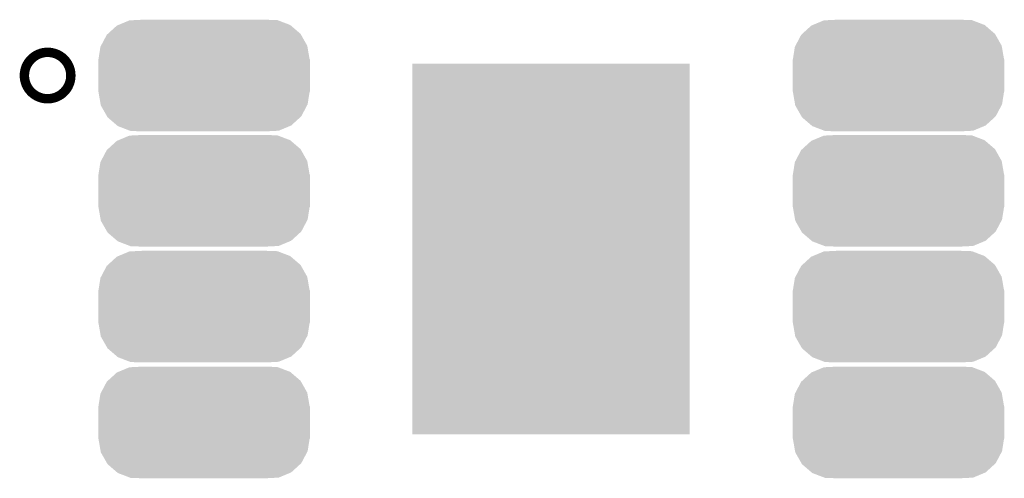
# Model space of a CAD drawing. Extents: x -9 to 122, y -9 to 65.
# Tile 79 of 256: x 3.94 to 8.19, y 38.41 to 40.4. Entities that reach past the tile are written whole.
import ezdxf

# ---------------------------------------------------------------- set-up
doc = ezdxf.new("R2010")
doc.units = 0
doc.layers.get('0').update_dxf_attribs({"linetype": 'CONTINUOUS'})
doc.layers.add('CLICKER_4_FOR_R7FA4M2A_V100_GTO', color=12, linetype='CONTINUOUS')
doc.layers.add('CLICKER_4_FOR_R7FA4M2A_V100_GTS', color=13, linetype='CONTINUOUS')

# ---------------------------------------------------------------- blocks, each defined once
blk = doc.blocks.new('RECTANGLE_100')
blk.add_solid([(0.59944, 0.8001), (0.59944, -0.8001), (-0.59944, 0.8001), (-0.59944, -0.8001)])
blk = doc.blocks.new('CUSTOM_188')
for points in [[(-0.41555, 0.180172), (-0.37665, 0.215686), (0.416774, 0.180172), (0.375376, 0.215686)], [(-0.37665, 0.215686), (-0.370002, 0.21846), (0.375376, 0.215686), (0.372142, 0.21846)], [(-0.370002, 0.21846), (-0.32238, 0.238328), (0.372142, 0.21846), (0.32005, 0.238328)], [(-0.32238, 0.238328), (-0.30088, 0.239416), (0.32005, 0.238328), (0.317196, 0.239416)], [(-0.30088, 0.239416), (-0.26365, 0.2413), (0.317196, 0.239416), (0.26365, 0.2413)], [(-0.44491, 0.129054), (-0.42008, 0.176036), (0.445842, 0.129054), (0.419126, 0.176036)], [(-0.42008, 0.176036), (-0.41555, 0.180172), (0.419126, 0.176036), (0.416774, 0.180172)], [(-0.447556, 0.124046), (-0.44491, 0.129054), (0.446716, 0.124046), (0.445842, 0.129054)], [(-0.45593, 0.07112), (-0.447556, 0.124046), (0.45593, 0.07112), (0.446716, 0.124046)], [(-0.4572, -0.06985), (-0.4572, 0.06985), (0.4572, -0.06985), (0.4572, 0.06985)], [(-0.455926, 0.06985), (-0.45593, 0.07112), (0.455926, 0.06985), (0.45593, 0.07112)], [(-0.45593, -0.07112), (-0.455926, -0.06985), (0.45593, -0.07112), (0.455926, -0.06985)], [(-0.446716, -0.124042), (-0.45593, -0.07112), (0.447558, -0.124042), (0.45593, -0.07112)], [(-0.445844, -0.129054), (-0.446716, -0.124042), (0.444908, -0.129054), (0.447558, -0.124042)], [(-0.419128, -0.176034), (-0.445844, -0.129054), (0.42008, -0.176034), (0.444908, -0.129054)], [(-0.416776, -0.180172), (-0.419128, -0.176034), (0.415546, -0.180172), (0.42008, -0.176034)], [(-0.375382, -0.215684), (-0.416776, -0.180172), (0.376652, -0.215684), (0.415546, -0.180172)], [(-0.372146, -0.218462), (-0.375382, -0.215684), (0.369992, -0.218462), (0.376652, -0.215684)], [(-0.320062, -0.238326), (-0.372146, -0.218462), (0.32238, -0.238326), (0.369992, -0.218462)], [(-0.3172, -0.239418), (-0.320062, -0.238326), (0.300814, -0.239418), (0.32238, -0.238326)], [(-0.26365, -0.2413), (-0.3172, -0.239418), (0.26365, -0.2413), (0.300814, -0.239418)]]:
    blk.add_solid(points)

msp = doc.modelspace()

# ---------------------------------------------------------------- linework, layer by layer
at = {"layer": 'CLICKER_4_FOR_R7FA4M2A_V100_GTO', "const_width": 0.20066}
msp.add_lwpolyline([(4.04114, 40.15486, 1), (4.08178, 40.15486, 1)], format="xyb", close=True, dxfattribs=at)

# ---------------------------------------------------------------- block references
at = {"layer": 'CLICKER_4_FOR_R7FA4M2A_V100_GTS'}
for name, p in [('CUSTOM_188', (4.7371, 40.15486)), ('CUSTOM_188', (7.73684, 40.15486)), ('RECTANGLE_100', (6.2357, 39.40556)), ('CUSTOM_188', (4.7371, 39.65702)), ('CUSTOM_188', (7.73684, 39.65702)), ('CUSTOM_188', (4.7371, 39.15664)), ('CUSTOM_188', (7.73684, 39.15664)), ('CUSTOM_188', (4.7371, 38.65626)), ('CUSTOM_188', (7.73684, 38.65626))]:
    msp.add_blockref(name, p, dxfattribs=at)

doc.saveas('drawing.dxf')
